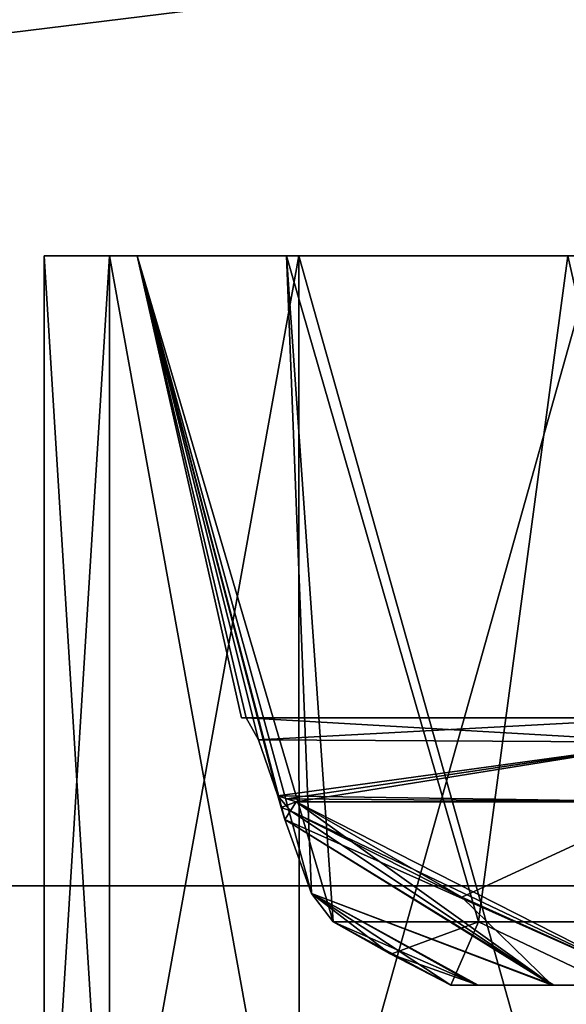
# Model space of a CAD drawing. Header units: millimetres. Extents: x -36.5 to 36.5, y -8.8 to 41.6.
# Tile 28 of 256: x -3.2 to -1.9, y -6.6 to -4.2. Entities that reach past the tile are written whole.
import ezdxf

# ---------------------------------------------------------------- set-up
doc = ezdxf.new("R2010")
doc.units = ezdxf.units.MM
doc.header["$LTSCALE"] = 65.185185
for name, color, linetype in [('1', 7, 'CONTINUOUS'), ('10', 7, 'CONTINUOUS'), ('110', 7, 'CONTINUOUS'), ('117', 7, 'CONTINUOUS'), ('118', 7, 'CONTINUOUS'), ('120', 7, 'CONTINUOUS'), ('128', 7, 'CONTINUOUS'), ('161', 7, 'CONTINUOUS'), ('162', 7, 'CONTINUOUS'), ('163', 7, 'CONTINUOUS'), ('167', 7, 'CONTINUOUS'), ('171', 7, 'CONTINUOUS'), ('2', 7, 'CONTINUOUS'), ('2075', 7, 'CONTINUOUS'), ('2077', 7, 'CONTINUOUS'), ('2079', 7, 'CONTINUOUS'), ('2104', 7, 'CONTINUOUS'), ('2105', 7, 'CONTINUOUS'), ('2106', 7, 'CONTINUOUS'), ('2107', 7, 'CONTINUOUS'), ('2108', 7, 'CONTINUOUS'), ('244', 7, 'CONTINUOUS'), ('245', 7, 'CONTINUOUS'), ('258', 7, 'CONTINUOUS'), ('271', 7, 'CONTINUOUS'), ('278', 7, 'CONTINUOUS'), ('279', 7, 'CONTINUOUS'), ('281', 7, 'CONTINUOUS'), ('289', 7, 'CONTINUOUS'), ('322', 7, 'CONTINUOUS'), ('546', 7, 'CONTINUOUS'), ('551', 7, 'CONTINUOUS'), ('6', 7, 'CONTINUOUS'), ('83', 7, 'CONTINUOUS'), ('84', 7, 'CONTINUOUS'), ('97', 7, 'CONTINUOUS')]:
    doc.layers.add(name, color=color, linetype=linetype)

msp = doc.modelspace()

# ---------------------------------------------------------------- linework, layer by layer
at = {"layer": '1', "color": 7, "linetype": 'Continuous'}
for points in [[(-2.6189, -6.0858, 11.4395), (-2.6023, -6.1424, 11.4465), (-2.9542, -4.8, 11.5215), (-2.6189, -6.0858, 11.4395)], [(-2.9542, -4.8, 11.5215), (-2.6023, -6.1424, 11.4465), (-2.5384, -6.3189, 11.5294), (-2.9542, -4.8, 11.5215)], [(-2.6647, -5.953, 11.3757), (-2.6189, -6.0858, 11.4395), (-2.9542, -4.8, 11.5215), (-2.6647, -5.953, 11.3757)], [(-2.6946, -5.9, 11.24), (-2.6647, -5.953, 11.3757), (-2.9542, -4.8, 10.4785), (-2.6946, -5.9, 11.24)], [(-2.9542, -4.8, 10.4785), (-2.6647, -5.953, 11.3757), (-2.9542, -4.8, 11.5215), (-2.9542, -4.8, 10.4785)], [(-2.7053, -5.9, 11), (-2.6946, -5.9, 11.24), (-2.9542, -4.8, 10.4785), (-2.7053, -5.9, 11)], [(-2.6946, -5.9, 10.76), (-2.7053, -5.9, 11), (-2.9542, -4.8, 10.4785), (-2.6946, -5.9, 10.76)], [(-2.6647, -5.9529, 10.6245), (-2.6946, -5.9, 10.76), (-2.9542, -4.8, 10.4785), (-2.6647, -5.9529, 10.6245)], [(-2.6189, -6.0858, 10.5605), (-2.6647, -5.9529, 10.6245), (-2.9542, -4.8, 10.4785), (-2.6189, -6.0858, 10.5605)], [(-2.6109, -6.1135, 10.5578), (-2.6189, -6.0858, 10.5605), (-2.9542, -4.8, 10.4785), (-2.6109, -6.1135, 10.5578)], [(-2.6023, -6.1424, 10.5535), (-2.6109, -6.1135, 10.5578), (-2.9542, -4.8, 10.4785), (-2.6023, -6.1424, 10.5535)], [(-2.5384, -6.3189, 10.4706), (-2.6023, -6.1424, 10.5535), (-2.9542, -4.8, 10.4785), (-2.5384, -6.3189, 10.4706)], [(-2.5982, -4.8, 9.5004), (-2.5384, -6.3189, 10.4706), (-2.9542, -4.8, 10.4785), (-2.5982, -4.8, 9.5004)], [(-2.5982, -4.8, 12.4996), (-2.9542, -4.8, 11.5215), (-2.4873, -6.3859, 11.6667), (-2.5982, -4.8, 12.4996)], [(-2.4873, -6.3859, 11.6667), (-2.9542, -4.8, 11.5215), (-2.5384, -6.3189, 11.5294), (-2.4873, -6.3859, 11.6667)], [(-2.4873, -6.3859, 10.3333), (-2.5384, -6.3189, 10.4706), (-2.5982, -4.8, 9.5004), (-2.4873, -6.3859, 10.3333)], [(-2.141, -6.3859, 9.5693), (-2.4873, -6.3859, 10.3333), (-2.5982, -4.8, 9.5004), (-2.141, -6.3859, 9.5693)], [(-1.928, -4.8, 8.7016), (-2.141, -6.3859, 9.5693), (-2.5982, -4.8, 9.5004), (-1.928, -4.8, 8.7016)], [(-1.928, -4.8, 13.2984), (-2.5982, -4.8, 12.4996), (-2.141, -6.3859, 12.4307), (-1.928, -4.8, 13.2984)], [(-2.141, -6.3859, 12.4307), (-2.5982, -4.8, 12.4996), (-2.4873, -6.3859, 11.6667), (-2.141, -6.3859, 12.4307)], [(-1.5675, -6.3859, 8.957), (-2.141, -6.3859, 9.5693), (-1.928, -4.8, 8.7016), (-1.5675, -6.3859, 8.957)], [(-1.5675, -6.3859, 13.043), (-1.928, -4.8, 13.2984), (-2.141, -6.3859, 12.4307), (-1.5675, -6.3859, 13.043)], [(-2.6109, -6.1135, 11.4422), (-2.6023, -6.1424, 11.4465), (-2.6189, -6.0858, 11.4395), (-2.6109, -6.1135, 11.4422)]]:
    msp.add_3dface(points, dxfattribs=at)
at = {"layer": '10', "color": 7, "linetype": 'Continuous'}
for points in [[(-2.6946, -5.9, 11.24), (-2.7053, -5.9, 11), (-2.6946, -5.9, 10.76), (-2.6946, -5.9, 11.24)], [(-2.6946, -5.9, 11.24), (-2.6946, -5.9, 10.76), (-1.6902, -5.9, 10.76), (-2.6946, -5.9, 11.24)], [(-2.6946, -5.9, 11.24), (-1.6902, -5.9, 10.76), (-1.7071, -5.9, 11.0002), (-2.6946, -5.9, 11.24)], [(-1.6902, -5.9, 11.24), (-2.6946, -5.9, 11.24), (-1.7071, -5.9, 11.0002), (-1.6902, -5.9, 11.24)]]:
    msp.add_3dface(points, dxfattribs=at)
at = {"layer": '110', "color": 7, "linetype": 'Continuous'}
for points in [[(-2.6647, -5.953, 11.3757), (-2.6946, -5.9, 11.24), (-1.6902, -5.9586, 11.3814), (-2.6647, -5.953, 11.3757)], [(-2.6946, -5.9, 11.24), (-1.6902, -5.9, 11.24), (-1.6902, -5.9586, 11.3814), (-2.6946, -5.9, 11.24)], [(-2.6189, -6.0858, 11.4395), (-2.6647, -5.953, 11.3757), (-1.6902, -5.9586, 11.3814), (-2.6189, -6.0858, 11.4395)], [(-1.6902, -6.1, 11.44), (-2.6189, -6.0858, 11.4395), (-1.6902, -5.9586, 11.3814), (-1.6902, -6.1, 11.44)], [(-2.6189, -6.0858, 11.4395), (-1.6902, -6.1, 11.44), (-2.5972, -6.0928, 11.4399), (-2.6189, -6.0858, 11.4395)], [(-1.6902, -6.1, 11.44), (-2.575, -6.1, 11.44), (-2.5972, -6.0928, 11.4399), (-1.6902, -6.1, 11.44)]]:
    msp.add_3dface(points, dxfattribs=at)
at = {"layer": '117', "color": 7, "linetype": 'Continuous'}
for points in [[(-2.5887, -6.1214, 11.4416), (-2.575, -6.1, 11.44), (-1.9658, -6.5369, 11.4644), (-2.5887, -6.1214, 11.4416)], [(-2.575, -6.1, 11.44), (-2.181, -6.3277, 11.44), (-1.9658, -6.5369, 11.4644), (-2.575, -6.1, 11.44)], [(-2.6023, -6.1424, 11.4465), (-2.5887, -6.1214, 11.4416), (-1.9658, -6.5369, 11.4644), (-2.6023, -6.1424, 11.4465)], [(-2.5384, -6.3189, 11.5294), (-2.6023, -6.1424, 11.4465), (-1.9658, -6.5369, 11.4644), (-2.5384, -6.3189, 11.5294)], [(-2.4873, -6.3859, 11.6667), (-2.5384, -6.3189, 11.5294), (-2.3529, -6.4611, 11.6667), (-2.4873, -6.3859, 11.6667)], [(-2.5384, -6.3189, 11.5294), (-2.2068, -6.5369, 11.6667), (-2.3529, -6.4611, 11.6667), (-2.5384, -6.3189, 11.5294)], [(-2.2068, -6.5369, 11.6667), (-2.5384, -6.3189, 11.5294), (-2.1466, -6.5369, 11.5374), (-2.2068, -6.5369, 11.6667)], [(-2.1466, -6.5369, 11.5374), (-2.5384, -6.3189, 11.5294), (-1.9658, -6.5369, 11.4644), (-2.1466, -6.5369, 11.5374)], [(-2.181, -6.3277, 11.44), (-1.716, -6.5369, 11.44), (-1.9658, -6.5369, 11.4644), (-2.181, -6.3277, 11.44)]]:
    msp.add_3dface(points, dxfattribs=at)
at = {"layer": '118', "color": 7, "linetype": 'Continuous'}
for points in [[(-2.6109, -6.1135, 11.4422), (-2.6189, -6.0858, 11.4395), (-2.5887, -6.1214, 11.4416), (-2.6109, -6.1135, 11.4422)], [(-2.575, -6.1, 11.44), (-2.6189, -6.0858, 11.4395), (-2.5972, -6.0928, 11.4399), (-2.575, -6.1, 11.44)], [(-2.6189, -6.0858, 11.4395), (-2.575, -6.1, 11.44), (-2.5887, -6.1214, 11.4416), (-2.6189, -6.0858, 11.4395)], [(-2.6023, -6.1424, 11.4465), (-2.6109, -6.1135, 11.4422), (-2.5887, -6.1214, 11.4416), (-2.6023, -6.1424, 11.4465)]]:
    msp.add_3dface(points, dxfattribs=at)
at = {"layer": '120', "color": 7, "linetype": 'Continuous'}
for points in [[(-2.1695, -6.3337, 10.56), (-2.575, -6.1, 10.56), (-2.5887, -6.1214, 10.5584), (-2.1695, -6.3337, 10.56)], [(-2.6023, -6.1424, 10.5535), (-1.716, -6.5369, 10.56), (-2.5887, -6.1214, 10.5584), (-2.6023, -6.1424, 10.5535)], [(-2.6023, -6.1424, 10.5535), (-2.5384, -6.3189, 10.4706), (-1.9615, -6.5369, 10.5365), (-2.6023, -6.1424, 10.5535)], [(-1.716, -6.5369, 10.56), (-2.6023, -6.1424, 10.5535), (-1.9615, -6.5369, 10.5365), (-1.716, -6.5369, 10.56)], [(-1.716, -6.5369, 10.56), (-2.1695, -6.3337, 10.56), (-2.5887, -6.1214, 10.5584), (-1.716, -6.5369, 10.56)], [(-2.5384, -6.3189, 10.4706), (-2.4873, -6.3859, 10.3333), (-2.1414, -6.5369, 10.4662), (-2.5384, -6.3189, 10.4706)], [(-1.9615, -6.5369, 10.5365), (-2.5384, -6.3189, 10.4706), (-2.1414, -6.5369, 10.4662), (-1.9615, -6.5369, 10.5365)], [(-2.4873, -6.3859, 10.3333), (-2.3496, -6.4629, 10.3333), (-2.1414, -6.5369, 10.4662), (-2.4873, -6.3859, 10.3333)], [(-2.3496, -6.4629, 10.3333), (-2.2068, -6.5369, 10.3333), (-2.1414, -6.5369, 10.4662), (-2.3496, -6.4629, 10.3333)]]:
    msp.add_3dface(points, dxfattribs=at)
at = {"layer": '128', "color": 7, "linetype": 'Continuous'}
for points in [[(-2.6189, -6.0858, 10.5605), (-2.6109, -6.1135, 10.5578), (-2.575, -6.1, 10.56), (-2.6189, -6.0858, 10.5605)], [(-2.6189, -6.0858, 10.5605), (-2.575, -6.1, 10.56), (-2.5972, -6.0928, 10.5601), (-2.6189, -6.0858, 10.5605)], [(-2.575, -6.1, 10.56), (-2.6109, -6.1135, 10.5578), (-2.5887, -6.1214, 10.5584), (-2.575, -6.1, 10.56)], [(-2.6109, -6.1135, 10.5578), (-2.6023, -6.1424, 10.5535), (-2.5887, -6.1214, 10.5584), (-2.6109, -6.1135, 10.5578)]]:
    msp.add_3dface(points, dxfattribs=at)
at = {"layer": '161', "color": 7, "linetype": 'Continuous'}
for points in [[(-1.8233, -6.5369, 12.4105), (-2.2068, -6.5369, 11.6667), (-0.44, -6.5369, 12.04), (-1.8233, -6.5369, 12.4105)], [(-0.44, -6.5369, 12.04), (-2.2068, -6.5369, 11.6667), (-0.5206, -6.5369, 11.7399), (-0.44, -6.5369, 12.04)], [(-0.5206, -6.5369, 11.7399), (-2.2068, -6.5369, 11.6667), (-2.1466, -6.5369, 11.5374), (-0.5206, -6.5369, 11.7399)], [(-2.2068, -6.5369, 10.3333), (-1.8232, -6.5369, 9.5893), (-0.5206, -6.5369, 10.2601), (-2.2068, -6.5369, 10.3333)], [(-2.2068, -6.5369, 10.3333), (-0.5206, -6.5369, 10.2601), (-0.7399, -6.5369, 10.4794), (-2.2068, -6.5369, 10.3333)], [(-2.2068, -6.5369, 10.3333), (-0.7399, -6.5369, 10.4794), (-2.1414, -6.5369, 10.4662), (-2.2068, -6.5369, 10.3333)], [(-0.7399, -6.5369, 11.5206), (-0.5206, -6.5369, 11.7399), (-2.1466, -6.5369, 11.5374), (-0.7399, -6.5369, 11.5206)], [(-0.7399, -6.5369, 11.5206), (-2.1466, -6.5369, 11.5374), (-1.9658, -6.5369, 11.4644), (-0.7399, -6.5369, 11.5206)], [(-0.7399, -6.5369, 10.4794), (-1.9615, -6.5369, 10.5365), (-2.1414, -6.5369, 10.4662), (-0.7399, -6.5369, 10.4794)], [(-1.716, -6.5369, 11.44), (-0.7399, -6.5369, 11.5206), (-1.9658, -6.5369, 11.4644), (-1.716, -6.5369, 11.44)], [(-1.04, -6.5369, 10.56), (-1.716, -6.5369, 10.56), (-1.9615, -6.5369, 10.5365), (-1.04, -6.5369, 10.56)], [(-0.7399, -6.5369, 10.4794), (-1.04, -6.5369, 10.56), (-1.9615, -6.5369, 10.5365), (-0.7399, -6.5369, 10.4794)]]:
    msp.add_3dface(points, dxfattribs=at)
at = {"layer": '162', "color": 7, "linetype": 'Continuous'}
for points in [[(-2.6189, -6.0858, -10.5605), (-2.6023, -6.1424, -10.5535), (-2.9542, -4.8, -10.4785), (-2.6189, -6.0858, -10.5605)], [(-2.9542, -4.8, -10.4785), (-2.6023, -6.1424, -10.5535), (-2.5384, -6.3189, -10.4706), (-2.9542, -4.8, -10.4785)], [(-2.6647, -5.953, -10.6243), (-2.6189, -6.0858, -10.5605), (-2.9542, -4.8, -10.4785), (-2.6647, -5.953, -10.6243)], [(-2.6946, -5.9, -10.76), (-2.6647, -5.953, -10.6243), (-2.9542, -4.8, -11.5215), (-2.6946, -5.9, -10.76)], [(-2.9542, -4.8, -11.5215), (-2.6647, -5.953, -10.6243), (-2.9542, -4.8, -10.4785), (-2.9542, -4.8, -11.5215)], [(-2.7053, -5.9, -11), (-2.6946, -5.9, -10.76), (-2.9542, -4.8, -11.5215), (-2.7053, -5.9, -11)], [(-2.6946, -5.9, -11.24), (-2.7053, -5.9, -11), (-2.9542, -4.8, -11.5215), (-2.6946, -5.9, -11.24)], [(-2.6647, -5.9529, -11.3755), (-2.6946, -5.9, -11.24), (-2.9542, -4.8, -11.5215), (-2.6647, -5.9529, -11.3755)], [(-2.6189, -6.0858, -11.4395), (-2.6647, -5.9529, -11.3755), (-2.9542, -4.8, -11.5215), (-2.6189, -6.0858, -11.4395)], [(-2.6109, -6.1135, -11.4422), (-2.6189, -6.0858, -11.4395), (-2.9542, -4.8, -11.5215), (-2.6109, -6.1135, -11.4422)], [(-2.6023, -6.1424, -11.4465), (-2.6109, -6.1135, -11.4422), (-2.9542, -4.8, -11.5215), (-2.6023, -6.1424, -11.4465)], [(-2.5384, -6.3189, -11.5294), (-2.6023, -6.1424, -11.4465), (-2.9542, -4.8, -11.5215), (-2.5384, -6.3189, -11.5294)], [(-2.5982, -4.8, -12.4996), (-2.5384, -6.3189, -11.5294), (-2.9542, -4.8, -11.5215), (-2.5982, -4.8, -12.4996)], [(-2.5982, -4.8, -9.5004), (-2.9542, -4.8, -10.4785), (-2.4873, -6.3859, -10.3333), (-2.5982, -4.8, -9.5004)], [(-2.4873, -6.3859, -10.3333), (-2.9542, -4.8, -10.4785), (-2.5384, -6.3189, -10.4706), (-2.4873, -6.3859, -10.3333)], [(-2.4873, -6.3859, -11.6667), (-2.5384, -6.3189, -11.5294), (-2.5982, -4.8, -12.4996), (-2.4873, -6.3859, -11.6667)], [(-2.141, -6.3859, -12.4307), (-2.4873, -6.3859, -11.6667), (-2.5982, -4.8, -12.4996), (-2.141, -6.3859, -12.4307)], [(-1.928, -4.8, -13.2984), (-2.141, -6.3859, -12.4307), (-2.5982, -4.8, -12.4996), (-1.928, -4.8, -13.2984)], [(-1.928, -4.8, -8.7016), (-2.5982, -4.8, -9.5004), (-2.141, -6.3859, -9.5693), (-1.928, -4.8, -8.7016)], [(-2.141, -6.3859, -9.5693), (-2.5982, -4.8, -9.5004), (-2.4873, -6.3859, -10.3333), (-2.141, -6.3859, -9.5693)], [(-1.5675, -6.3859, -13.043), (-2.141, -6.3859, -12.4307), (-1.928, -4.8, -13.2984), (-1.5675, -6.3859, -13.043)], [(-1.5675, -6.3859, -8.957), (-1.928, -4.8, -8.7016), (-2.141, -6.3859, -9.5693), (-1.5675, -6.3859, -8.957)], [(-2.6109, -6.1135, -10.5578), (-2.6023, -6.1424, -10.5535), (-2.6189, -6.0858, -10.5605), (-2.6109, -6.1135, -10.5578)]]:
    msp.add_3dface(points, dxfattribs=at)
at = {"layer": '163', "color": 7, "linetype": 'Continuous'}
for points in [[(-2.4873, -6.3859, -11.6667), (-2.141, -6.3859, -12.4307), (-2.3496, -6.4629, -11.6667), (-2.4873, -6.3859, -11.6667)], [(-2.141, -6.3859, -9.5693), (-2.4873, -6.3859, -10.3333), (-2.2068, -6.5369, -10.3333), (-2.141, -6.3859, -9.5693)], [(-2.2068, -6.5369, -10.3333), (-2.4873, -6.3859, -10.3333), (-2.3529, -6.4611, -10.3333), (-2.2068, -6.5369, -10.3333)], [(-2.141, -6.3859, -12.4307), (-2.2068, -6.5369, -11.6667), (-2.3496, -6.4629, -11.6667), (-2.141, -6.3859, -12.4307)], [(-2.2068, -6.5369, -11.6667), (-2.141, -6.3859, -12.4307), (-1.8232, -6.5369, -12.4107), (-2.2068, -6.5369, -11.6667)], [(-1.8233, -6.5369, -9.5895), (-2.141, -6.3859, -9.5693), (-2.2068, -6.5369, -10.3333), (-1.8233, -6.5369, -9.5895)], [(-2.141, -6.3859, -12.4307), (-1.5675, -6.3859, -13.043), (-1.8232, -6.5369, -12.4107), (-2.141, -6.3859, -12.4307)], [(-1.5675, -6.3859, -8.957), (-2.141, -6.3859, -9.5693), (-1.8233, -6.5369, -9.5895), (-1.5675, -6.3859, -8.957)]]:
    msp.add_3dface(points, dxfattribs=at)
at = {"layer": '167', "color": 7, "linetype": 'Continuous'}
for points in [[(-2.5982, -4.8, -12.4996), (-2.9542, -4.8, -11.5215), (-2.5982, -4.8, -9.5004), (-2.5982, -4.8, -12.4996)], [(-2.9542, -4.8, -11.5215), (-2.9542, -4.8, -10.4785), (-2.5982, -4.8, -9.5004), (-2.9542, -4.8, -11.5215)], [(-1.928, -4.8, -13.2984), (-2.5982, -4.8, -12.4996), (-1.928, -4.8, -8.7016), (-1.928, -4.8, -13.2984)], [(-2.5982, -4.8, -12.4996), (-2.5982, -4.8, -9.5004), (-1.928, -4.8, -8.7016), (-2.5982, -4.8, -12.4996)]]:
    msp.add_3dface(points, dxfattribs=at)
at = {"layer": '171', "color": 7, "linetype": 'Continuous'}
for points in [[(-2.6946, -5.9, -10.76), (-2.7053, -5.9, -11), (-2.6946, -5.9, -11.24), (-2.6946, -5.9, -10.76)], [(-2.6946, -5.9, -10.76), (-2.6946, -5.9, -11.24), (-1.6902, -5.9, -11.24), (-2.6946, -5.9, -10.76)], [(-2.6946, -5.9, -10.76), (-1.6902, -5.9, -11.24), (-1.7071, -5.9, -10.9998), (-2.6946, -5.9, -10.76)], [(-1.6902, -5.9, -10.76), (-2.6946, -5.9, -10.76), (-1.7071, -5.9, -10.9998), (-1.6902, -5.9, -10.76)]]:
    msp.add_3dface(points, dxfattribs=at)
at = {"layer": '2', "color": 7, "linetype": 'Continuous'}
for points in [[(-2.4873, -6.3859, 10.3333), (-2.141, -6.3859, 9.5693), (-2.3496, -6.4629, 10.3333), (-2.4873, -6.3859, 10.3333)], [(-2.141, -6.3859, 12.4307), (-2.4873, -6.3859, 11.6667), (-2.2068, -6.5369, 11.6667), (-2.141, -6.3859, 12.4307)], [(-2.2068, -6.5369, 11.6667), (-2.4873, -6.3859, 11.6667), (-2.3529, -6.4611, 11.6667), (-2.2068, -6.5369, 11.6667)], [(-2.141, -6.3859, 9.5693), (-2.2068, -6.5369, 10.3333), (-2.3496, -6.4629, 10.3333), (-2.141, -6.3859, 9.5693)], [(-2.2068, -6.5369, 10.3333), (-2.141, -6.3859, 9.5693), (-1.8232, -6.5369, 9.5893), (-2.2068, -6.5369, 10.3333)], [(-1.8233, -6.5369, 12.4105), (-2.141, -6.3859, 12.4307), (-2.2068, -6.5369, 11.6667), (-1.8233, -6.5369, 12.4105)], [(-2.141, -6.3859, 9.5693), (-1.5675, -6.3859, 8.957), (-1.8232, -6.5369, 9.5893), (-2.141, -6.3859, 9.5693)], [(-1.5675, -6.3859, 13.043), (-2.141, -6.3859, 12.4307), (-1.8233, -6.5369, 12.4105), (-1.5675, -6.3859, 13.043)]]:
    msp.add_3dface(points, dxfattribs=at)
at = {"layer": '2075', "color": 7, "linetype": 'Continuous'}
for points in [[(19.8, -6.3, 15.2), (-19.8, -6.3, 15.2), (19.8, -6.3, 16.7), (19.8, -6.3, 15.2)], [(19.8, -6.3, 16.7), (-19.8, -6.3, 15.2), (-19.8, -6.3, 16.7), (19.8, -6.3, 16.7)], [(-19.8, -6.3, -15.2), (19.8, -6.3, -15.2), (-19.8, -6.3, -16.7), (-19.8, -6.3, -15.2)], [(-19.8, -6.3, -16.7), (19.8, -6.3, -15.2), (19.8, -6.3, -16.7), (-19.8, -6.3, -16.7)]]:
    msp.add_3dface(points, dxfattribs=at)
at = {"layer": '2077', "color": 7, "linetype": 'Continuous'}
for points in [[(-19.8, -6.3, -16.7), (19.8, -6.3, -16.7), (-19.8, -7.3, -16.7), (-19.8, -6.3, -16.7)], [(-19.8, -7.3, -16.7), (19.8, -6.3, -16.7), (19.8, -7.3, -16.7), (-19.8, -7.3, -16.7)]]:
    msp.add_3dface(points, dxfattribs=at)
at = {"layer": '2079', "color": 7, "linetype": 'Continuous'}
for points in [[(19.8, -6.3, 16.7), (-19.8, -6.3, 16.7), (19.8, -7.3, 16.7), (19.8, -6.3, 16.7)], [(-19.8, -6.3, 16.7), (-19.8, -7.3, 16.7), (19.8, -7.3, 16.7), (-19.8, -6.3, 16.7)]]:
    msp.add_3dface(points, dxfattribs=at)
at = {"layer": '2104', "color": 7, "linetype": 'Continuous'}
for points in [[(-3.0198, -4.8, -10.0198), (-3.175, -4.8, -11), (-1.3512, -4.8, -10.3491), (-3.0198, -4.8, -10.0198)], [(-3.175, -4.8, -11), (-3.0198, -4.8, -11.9802), (-1.5, -4.8, -11), (-3.175, -4.8, -11)], [(-3.175, -4.8, -11), (-1.5, -4.8, -11), (-1.3512, -4.8, -10.3491), (-3.175, -4.8, -11)], [(-3.0198, -4.8, 11.9802), (-3.175, -4.8, 11), (-1.3512, -4.8, 11.6509), (-3.0198, -4.8, 11.9802)], [(-3.175, -4.8, 11), (-3.0198, -4.8, 10.0198), (-1.5, -4.8, 11), (-3.175, -4.8, 11)], [(-3.175, -4.8, 11), (-1.5, -4.8, 11), (-1.3512, -4.8, 11.6509), (-3.175, -4.8, 11)], [(-2.5686, -4.8, -9.1343), (-3.0198, -4.8, -10.0198), (-0.3332, -4.8, -9.5376), (-2.5686, -4.8, -9.1343)], [(-0.3332, -4.8, -9.5376), (-3.0198, -4.8, -10.0198), (-0.9356, -4.8, -9.8276), (-0.3332, -4.8, -9.5376)], [(-0.9356, -4.8, -9.8276), (-3.0198, -4.8, -10.0198), (-1.3512, -4.8, -10.3491), (-0.9356, -4.8, -9.8276)], [(-3.0198, -4.8, -11.9802), (-2.5686, -4.8, -12.8657), (-0.9356, -4.8, -12.1724), (-3.0198, -4.8, -11.9802)], [(-1.5, -4.8, -11), (-3.0198, -4.8, -11.9802), (-1.3512, -4.8, -11.6509), (-1.5, -4.8, -11)], [(-1.3512, -4.8, -11.6509), (-3.0198, -4.8, -11.9802), (-0.9356, -4.8, -12.1724), (-1.3512, -4.8, -11.6509)], [(-2.5686, -4.8, 12.8657), (-3.0198, -4.8, 11.9802), (-0.3332, -4.8, 12.4624), (-2.5686, -4.8, 12.8657)], [(-0.3332, -4.8, 12.4624), (-3.0198, -4.8, 11.9802), (-0.9356, -4.8, 12.1724), (-0.3332, -4.8, 12.4624)], [(-0.9356, -4.8, 12.1724), (-3.0198, -4.8, 11.9802), (-1.3512, -4.8, 11.6509), (-0.9356, -4.8, 12.1724)], [(-3.0198, -4.8, 10.0198), (-2.5686, -4.8, 9.1343), (-0.9356, -4.8, 9.8276), (-3.0198, -4.8, 10.0198)], [(-1.5, -4.8, 11), (-3.0198, -4.8, 10.0198), (-1.3512, -4.8, 10.3491), (-1.5, -4.8, 11)], [(-1.3512, -4.8, 10.3491), (-3.0198, -4.8, 10.0198), (-0.9356, -4.8, 9.8276), (-1.3512, -4.8, 10.3491)], [(-1.8657, -4.8, -8.4314), (-2.5686, -4.8, -9.1343), (1.8657, -4.8, -8.4314), (-1.8657, -4.8, -8.4314)], [(1.8657, -4.8, -8.4314), (-2.5686, -4.8, -9.1343), (2.5686, -4.8, -9.1343), (1.8657, -4.8, -8.4314)], [(2.5686, -4.8, -9.1343), (-2.5686, -4.8, -9.1343), (-0.3332, -4.8, -9.5376), (2.5686, -4.8, -9.1343)], [(-1.8657, -4.8, -13.5686), (2.5686, -4.8, -12.8657), (-2.5686, -4.8, -12.8657), (-1.8657, -4.8, -13.5686)], [(-2.5686, -4.8, -12.8657), (2.5686, -4.8, -12.8657), (0.3332, -4.8, -12.4624), (-2.5686, -4.8, -12.8657)], [(-0.9356, -4.8, -12.1724), (-2.5686, -4.8, -12.8657), (-0.3332, -4.8, -12.4624), (-0.9356, -4.8, -12.1724)], [(-0.3332, -4.8, -12.4624), (-2.5686, -4.8, -12.8657), (0.3332, -4.8, -12.4624), (-0.3332, -4.8, -12.4624)], [(-1.8657, -4.8, 13.5686), (-2.5686, -4.8, 12.8657), (1.8657, -4.8, 13.5686), (-1.8657, -4.8, 13.5686)], [(1.8657, -4.8, 13.5686), (-2.5686, -4.8, 12.8657), (2.5686, -4.8, 12.8657), (1.8657, -4.8, 13.5686)], [(2.5686, -4.8, 12.8657), (-2.5686, -4.8, 12.8657), (-0.3332, -4.8, 12.4624), (2.5686, -4.8, 12.8657)], [(-1.8657, -4.8, 8.4314), (2.5686, -4.8, 9.1343), (-2.5686, -4.8, 9.1343), (-1.8657, -4.8, 8.4314)], [(-2.5686, -4.8, 9.1343), (2.5686, -4.8, 9.1343), (0.3332, -4.8, 9.5376), (-2.5686, -4.8, 9.1343)], [(-0.9356, -4.8, 9.8276), (-2.5686, -4.8, 9.1343), (-0.3332, -4.8, 9.5376), (-0.9356, -4.8, 9.8276)], [(-0.3332, -4.8, 9.5376), (-2.5686, -4.8, 9.1343), (0.3332, -4.8, 9.5376), (-0.3332, -4.8, 9.5376)]]:
    msp.add_3dface(points, dxfattribs=at)
at = {"layer": '2105', "color": 7, "linetype": 'Continuous'}
for points in [[(-3.175, -7.3, -11), (-3.0196, -7.3, -11.9805), (-3.175, -4.8, -11), (-3.175, -7.3, -11)], [(-3.175, -4.8, -11), (-3.0196, -7.3, -11.9805), (-3.0198, -4.8, -11.9802), (-3.175, -4.8, -11)], [(-3.0196, -7.3, -11.9805), (-2.5682, -7.3, -12.8664), (-3.0198, -4.8, -11.9802), (-3.0196, -7.3, -11.9805)], [(-2.5682, -7.3, -12.8664), (-2.5686, -4.8, -12.8657), (-3.0198, -4.8, -11.9802), (-2.5682, -7.3, -12.8664)], [(-2.5682, -7.3, -12.8664), (-1.8658, -7.3, -13.5689), (-2.5686, -4.8, -12.8657), (-2.5682, -7.3, -12.8664)], [(-1.8658, -7.3, -13.5689), (-1.8657, -4.8, -13.5686), (-2.5686, -4.8, -12.8657), (-1.8658, -7.3, -13.5689)]]:
    msp.add_3dface(points, dxfattribs=at)
at = {"layer": '2106', "color": 7, "linetype": 'Continuous'}
for points in [[(-3.0196, -7.3, -10.0195), (-3.175, -7.3, -11), (-3.0198, -4.8, -10.0198), (-3.0196, -7.3, -10.0195)], [(-3.175, -7.3, -11), (-3.175, -4.8, -11), (-3.0198, -4.8, -10.0198), (-3.175, -7.3, -11)], [(-3.0196, -7.3, -10.0195), (-3.0198, -4.8, -10.0198), (-2.5686, -4.8, -9.1343), (-3.0196, -7.3, -10.0195)], [(-2.5682, -7.3, -9.1336), (-3.0196, -7.3, -10.0195), (-2.5686, -4.8, -9.1343), (-2.5682, -7.3, -9.1336)], [(-2.5682, -7.3, -9.1336), (-2.5686, -4.8, -9.1343), (-1.8657, -4.8, -8.4314), (-2.5682, -7.3, -9.1336)], [(-1.8658, -7.3, -8.4311), (-2.5682, -7.3, -9.1336), (-1.8657, -4.8, -8.4314), (-1.8658, -7.3, -8.4311)]]:
    msp.add_3dface(points, dxfattribs=at)
at = {"layer": '2107', "color": 7, "linetype": 'Continuous'}
for points in [[(-3.175, -7.3, 11), (-3.0196, -7.3, 10.0195), (-3.175, -4.8, 11), (-3.175, -7.3, 11)], [(-3.175, -4.8, 11), (-3.0196, -7.3, 10.0195), (-3.0198, -4.8, 10.0198), (-3.175, -4.8, 11)], [(-3.0196, -7.3, 10.0195), (-2.5682, -7.3, 9.1336), (-3.0198, -4.8, 10.0198), (-3.0196, -7.3, 10.0195)], [(-2.5682, -7.3, 9.1336), (-2.5686, -4.8, 9.1343), (-3.0198, -4.8, 10.0198), (-2.5682, -7.3, 9.1336)], [(-2.5682, -7.3, 9.1336), (-1.8658, -7.3, 8.4311), (-2.5686, -4.8, 9.1343), (-2.5682, -7.3, 9.1336)], [(-1.8658, -7.3, 8.4311), (-1.8657, -4.8, 8.4314), (-2.5686, -4.8, 9.1343), (-1.8658, -7.3, 8.4311)]]:
    msp.add_3dface(points, dxfattribs=at)
at = {"layer": '2108', "color": 7, "linetype": 'Continuous'}
for points in [[(-3.0196, -7.3, 11.9805), (-3.175, -7.3, 11), (-3.0198, -4.8, 11.9802), (-3.0196, -7.3, 11.9805)], [(-3.175, -7.3, 11), (-3.175, -4.8, 11), (-3.0198, -4.8, 11.9802), (-3.175, -7.3, 11)], [(-3.0196, -7.3, 11.9805), (-3.0198, -4.8, 11.9802), (-2.5686, -4.8, 12.8657), (-3.0196, -7.3, 11.9805)], [(-2.5682, -7.3, 12.8664), (-3.0196, -7.3, 11.9805), (-2.5686, -4.8, 12.8657), (-2.5682, -7.3, 12.8664)], [(-2.5682, -7.3, 12.8664), (-2.5686, -4.8, 12.8657), (-1.8657, -4.8, 13.5686), (-2.5682, -7.3, 12.8664)], [(-1.8658, -7.3, 13.5689), (-2.5682, -7.3, 12.8664), (-1.8657, -4.8, 13.5686), (-1.8658, -7.3, 13.5689)]]:
    msp.add_3dface(points, dxfattribs=at)
at = {"layer": '244', "color": 7, "linetype": 'Continuous'}
for points in [[(-2.575, -6.1, -10.56), (-1.6902, -6.1, -10.56), (-2.181, -6.3277, -10.56), (-2.575, -6.1, -10.56)], [(-2.181, -6.3277, -10.56), (-1.6902, -6.1, -10.56), (-1.716, -6.5369, -10.56), (-2.181, -6.3277, -10.56)]]:
    msp.add_3dface(points, dxfattribs=at)
at = {"layer": '245', "color": 7, "linetype": 'Continuous'}
for points in [[(-2.1695, -6.3337, -11.44), (-1.716, -6.5369, -11.44), (-2.575, -6.1, -11.44), (-2.1695, -6.3337, -11.44)], [(-2.575, -6.1, -11.44), (-1.716, -6.5369, -11.44), (-1.6902, -6.1, -11.44), (-2.575, -6.1, -11.44)]]:
    msp.add_3dface(points, dxfattribs=at)
at = {"layer": '258', "color": 7, "linetype": 'Continuous'}
for points in [[(-2.6946, -5.9, -11.24), (-2.6647, -5.9529, -11.3755), (-1.6902, -5.9, -11.24), (-2.6946, -5.9, -11.24)], [(-1.6902, -5.9, -11.24), (-2.6647, -5.9529, -11.3755), (-1.6902, -5.9586, -11.3814), (-1.6902, -5.9, -11.24)], [(-2.6647, -5.9529, -11.3755), (-2.6189, -6.0858, -11.4395), (-1.6902, -5.9586, -11.3814), (-2.6647, -5.9529, -11.3755)], [(-2.6189, -6.0858, -11.4395), (-2.5972, -6.0928, -11.4399), (-1.6902, -5.9586, -11.3814), (-2.6189, -6.0858, -11.4395)], [(-2.5972, -6.0928, -11.4399), (-2.575, -6.1, -11.44), (-1.6902, -5.9586, -11.3814), (-2.5972, -6.0928, -11.4399)], [(-2.575, -6.1, -11.44), (-1.6902, -6.1, -11.44), (-1.6902, -5.9586, -11.3814), (-2.575, -6.1, -11.44)]]:
    msp.add_3dface(points, dxfattribs=at)
at = {"layer": '271', "color": 7, "linetype": 'Continuous'}
for points in [[(-2.6647, -5.953, -10.6243), (-2.6946, -5.9, -10.76), (-1.6902, -5.9586, -10.6186), (-2.6647, -5.953, -10.6243)], [(-2.6946, -5.9, -10.76), (-1.6902, -5.9, -10.76), (-1.6902, -5.9586, -10.6186), (-2.6946, -5.9, -10.76)], [(-2.6189, -6.0858, -10.5605), (-2.6647, -5.953, -10.6243), (-1.6902, -5.9586, -10.6186), (-2.6189, -6.0858, -10.5605)], [(-1.6902, -6.1, -10.56), (-2.6189, -6.0858, -10.5605), (-1.6902, -5.9586, -10.6186), (-1.6902, -6.1, -10.56)], [(-2.6189, -6.0858, -10.5605), (-1.6902, -6.1, -10.56), (-2.5972, -6.0928, -10.5601), (-2.6189, -6.0858, -10.5605)], [(-1.6902, -6.1, -10.56), (-2.575, -6.1, -10.56), (-2.5972, -6.0928, -10.5601), (-1.6902, -6.1, -10.56)]]:
    msp.add_3dface(points, dxfattribs=at)
at = {"layer": '278', "color": 7, "linetype": 'Continuous'}
for points in [[(-2.5887, -6.1214, -10.5584), (-2.575, -6.1, -10.56), (-1.9658, -6.5369, -10.5356), (-2.5887, -6.1214, -10.5584)], [(-2.575, -6.1, -10.56), (-2.181, -6.3277, -10.56), (-1.9658, -6.5369, -10.5356), (-2.575, -6.1, -10.56)], [(-2.6023, -6.1424, -10.5535), (-2.5887, -6.1214, -10.5584), (-1.9658, -6.5369, -10.5356), (-2.6023, -6.1424, -10.5535)], [(-2.5384, -6.3189, -10.4706), (-2.6023, -6.1424, -10.5535), (-1.9658, -6.5369, -10.5356), (-2.5384, -6.3189, -10.4706)], [(-2.4873, -6.3859, -10.3333), (-2.5384, -6.3189, -10.4706), (-2.3529, -6.4611, -10.3333), (-2.4873, -6.3859, -10.3333)], [(-2.5384, -6.3189, -10.4706), (-2.2068, -6.5369, -10.3333), (-2.3529, -6.4611, -10.3333), (-2.5384, -6.3189, -10.4706)], [(-2.2068, -6.5369, -10.3333), (-2.5384, -6.3189, -10.4706), (-2.1466, -6.5369, -10.4626), (-2.2068, -6.5369, -10.3333)], [(-2.1466, -6.5369, -10.4626), (-2.5384, -6.3189, -10.4706), (-1.9658, -6.5369, -10.5356), (-2.1466, -6.5369, -10.4626)], [(-2.181, -6.3277, -10.56), (-1.716, -6.5369, -10.56), (-1.9658, -6.5369, -10.5356), (-2.181, -6.3277, -10.56)]]:
    msp.add_3dface(points, dxfattribs=at)
at = {"layer": '279', "color": 7, "linetype": 'Continuous'}
for points in [[(-2.6109, -6.1135, -10.5578), (-2.6189, -6.0858, -10.5605), (-2.5887, -6.1214, -10.5584), (-2.6109, -6.1135, -10.5578)], [(-2.575, -6.1, -10.56), (-2.6189, -6.0858, -10.5605), (-2.5972, -6.0928, -10.5601), (-2.575, -6.1, -10.56)], [(-2.6189, -6.0858, -10.5605), (-2.575, -6.1, -10.56), (-2.5887, -6.1214, -10.5584), (-2.6189, -6.0858, -10.5605)], [(-2.6023, -6.1424, -10.5535), (-2.6109, -6.1135, -10.5578), (-2.5887, -6.1214, -10.5584), (-2.6023, -6.1424, -10.5535)]]:
    msp.add_3dface(points, dxfattribs=at)
at = {"layer": '281', "color": 7, "linetype": 'Continuous'}
for points in [[(-2.1695, -6.3337, -11.44), (-2.575, -6.1, -11.44), (-2.5887, -6.1214, -11.4416), (-2.1695, -6.3337, -11.44)], [(-2.6023, -6.1424, -11.4465), (-1.716, -6.5369, -11.44), (-2.5887, -6.1214, -11.4416), (-2.6023, -6.1424, -11.4465)], [(-2.6023, -6.1424, -11.4465), (-2.5384, -6.3189, -11.5294), (-1.9615, -6.5369, -11.4635), (-2.6023, -6.1424, -11.4465)], [(-1.716, -6.5369, -11.44), (-2.6023, -6.1424, -11.4465), (-1.9615, -6.5369, -11.4635), (-1.716, -6.5369, -11.44)], [(-1.716, -6.5369, -11.44), (-2.1695, -6.3337, -11.44), (-2.5887, -6.1214, -11.4416), (-1.716, -6.5369, -11.44)], [(-2.5384, -6.3189, -11.5294), (-2.4873, -6.3859, -11.6667), (-2.1414, -6.5369, -11.5338), (-2.5384, -6.3189, -11.5294)], [(-1.9615, -6.5369, -11.4635), (-2.5384, -6.3189, -11.5294), (-2.1414, -6.5369, -11.5338), (-1.9615, -6.5369, -11.4635)], [(-2.4873, -6.3859, -11.6667), (-2.3496, -6.4629, -11.6667), (-2.1414, -6.5369, -11.5338), (-2.4873, -6.3859, -11.6667)], [(-2.3496, -6.4629, -11.6667), (-2.2068, -6.5369, -11.6667), (-2.1414, -6.5369, -11.5338), (-2.3496, -6.4629, -11.6667)]]:
    msp.add_3dface(points, dxfattribs=at)
at = {"layer": '289', "color": 7, "linetype": 'Continuous'}
for points in [[(-2.6189, -6.0858, -11.4395), (-2.6109, -6.1135, -11.4422), (-2.575, -6.1, -11.44), (-2.6189, -6.0858, -11.4395)], [(-2.6189, -6.0858, -11.4395), (-2.575, -6.1, -11.44), (-2.5972, -6.0928, -11.4399), (-2.6189, -6.0858, -11.4395)], [(-2.575, -6.1, -11.44), (-2.6109, -6.1135, -11.4422), (-2.5887, -6.1214, -11.4416), (-2.575, -6.1, -11.44)], [(-2.6109, -6.1135, -11.4422), (-2.6023, -6.1424, -11.4465), (-2.5887, -6.1214, -11.4416), (-2.6109, -6.1135, -11.4422)]]:
    msp.add_3dface(points, dxfattribs=at)
at = {"layer": '322', "color": 7, "linetype": 'Continuous'}
for points in [[(-1.8233, -6.5369, -9.5895), (-2.2068, -6.5369, -10.3333), (-0.44, -6.5369, -9.96), (-1.8233, -6.5369, -9.5895)], [(-0.44, -6.5369, -9.96), (-2.2068, -6.5369, -10.3333), (-0.5206, -6.5369, -10.2601), (-0.44, -6.5369, -9.96)], [(-0.5206, -6.5369, -10.2601), (-2.2068, -6.5369, -10.3333), (-2.1466, -6.5369, -10.4626), (-0.5206, -6.5369, -10.2601)], [(-2.2068, -6.5369, -11.6667), (-1.8232, -6.5369, -12.4107), (-0.5206, -6.5369, -11.7399), (-2.2068, -6.5369, -11.6667)], [(-2.2068, -6.5369, -11.6667), (-0.5206, -6.5369, -11.7399), (-0.7399, -6.5369, -11.5206), (-2.2068, -6.5369, -11.6667)], [(-2.2068, -6.5369, -11.6667), (-0.7399, -6.5369, -11.5206), (-2.1414, -6.5369, -11.5338), (-2.2068, -6.5369, -11.6667)], [(-0.7399, -6.5369, -10.4794), (-0.5206, -6.5369, -10.2601), (-2.1466, -6.5369, -10.4626), (-0.7399, -6.5369, -10.4794)], [(-0.7399, -6.5369, -10.4794), (-2.1466, -6.5369, -10.4626), (-1.9658, -6.5369, -10.5356), (-0.7399, -6.5369, -10.4794)], [(-0.7399, -6.5369, -11.5206), (-1.9615, -6.5369, -11.4635), (-2.1414, -6.5369, -11.5338), (-0.7399, -6.5369, -11.5206)], [(-1.716, -6.5369, -10.56), (-0.7399, -6.5369, -10.4794), (-1.9658, -6.5369, -10.5356), (-1.716, -6.5369, -10.56)], [(-1.04, -6.5369, -11.44), (-1.716, -6.5369, -11.44), (-1.9615, -6.5369, -11.4635), (-1.04, -6.5369, -11.44)], [(-0.7399, -6.5369, -11.5206), (-1.04, -6.5369, -11.44), (-1.9615, -6.5369, -11.4635), (-0.7399, -6.5369, -11.5206)]]:
    msp.add_3dface(points, dxfattribs=at)
at = {"layer": '546', "color": 7, "linetype": 'Continuous'}
for points in [[(-2.9984, -3.5, 15.2), (-10.5452, 2.485, 15.2), (-19.8, -6.3, 15.2), (-2.9984, -3.5, 15.2)], [(2.9984, -3.5, 15.2), (-2.9984, -3.5, 15.2), (-19.8, -6.3, 15.2), (2.9984, -3.5, 15.2)], [(19.8, -6.3, 15.2), (2.9984, -3.5, 15.2), (-19.8, -6.3, 15.2), (19.8, -6.3, 15.2)]]:
    msp.add_3dface(points, dxfattribs=at)
at = {"layer": '551', "color": 7, "linetype": 'Continuous'}
for points in [[(-19.8, 16.6, -15.2), (-2.9984, -3.5, -15.2), (-19.8, -6.3, -15.2), (-19.8, 16.6, -15.2)], [(-2.9984, -3.5, -15.2), (19.8, -6.3, -15.2), (-19.8, -6.3, -15.2), (-2.9984, -3.5, -15.2)], [(2.9984, -3.5, -15.2), (19.8, -6.3, -15.2), (-2.9984, -3.5, -15.2), (2.9984, -3.5, -15.2)]]:
    msp.add_3dface(points, dxfattribs=at)
at = {"layer": '6', "color": 7, "linetype": 'Continuous'}
for points in [[(-2.5982, -4.8, 9.5004), (-2.9542, -4.8, 10.4785), (-2.5982, -4.8, 12.4996), (-2.5982, -4.8, 9.5004)], [(-2.9542, -4.8, 10.4785), (-2.9542, -4.8, 11.5215), (-2.5982, -4.8, 12.4996), (-2.9542, -4.8, 10.4785)], [(-1.928, -4.8, 8.7016), (-2.5982, -4.8, 9.5004), (-1.928, -4.8, 13.2984), (-1.928, -4.8, 8.7016)], [(-2.5982, -4.8, 9.5004), (-2.5982, -4.8, 12.4996), (-1.928, -4.8, 13.2984), (-2.5982, -4.8, 9.5004)]]:
    msp.add_3dface(points, dxfattribs=at)
at = {"layer": '83', "color": 7, "linetype": 'Continuous'}
for points in [[(-2.575, -6.1, 11.44), (-1.6902, -6.1, 11.44), (-2.181, -6.3277, 11.44), (-2.575, -6.1, 11.44)], [(-2.181, -6.3277, 11.44), (-1.6902, -6.1, 11.44), (-1.716, -6.5369, 11.44), (-2.181, -6.3277, 11.44)]]:
    msp.add_3dface(points, dxfattribs=at)
at = {"layer": '84', "color": 7, "linetype": 'Continuous'}
for points in [[(-2.1695, -6.3337, 10.56), (-1.716, -6.5369, 10.56), (-2.575, -6.1, 10.56), (-2.1695, -6.3337, 10.56)], [(-2.575, -6.1, 10.56), (-1.716, -6.5369, 10.56), (-1.6902, -6.1, 10.56), (-2.575, -6.1, 10.56)]]:
    msp.add_3dface(points, dxfattribs=at)
at = {"layer": '97', "color": 7, "linetype": 'Continuous'}
for points in [[(-2.6946, -5.9, 10.76), (-2.6647, -5.9529, 10.6245), (-1.6902, -5.9, 10.76), (-2.6946, -5.9, 10.76)], [(-1.6902, -5.9, 10.76), (-2.6647, -5.9529, 10.6245), (-1.6902, -5.9586, 10.6186), (-1.6902, -5.9, 10.76)], [(-2.6647, -5.9529, 10.6245), (-2.6189, -6.0858, 10.5605), (-1.6902, -5.9586, 10.6186), (-2.6647, -5.9529, 10.6245)], [(-2.6189, -6.0858, 10.5605), (-2.5972, -6.0928, 10.5601), (-1.6902, -5.9586, 10.6186), (-2.6189, -6.0858, 10.5605)], [(-2.5972, -6.0928, 10.5601), (-2.575, -6.1, 10.56), (-1.6902, -5.9586, 10.6186), (-2.5972, -6.0928, 10.5601)], [(-2.575, -6.1, 10.56), (-1.6902, -6.1, 10.56), (-1.6902, -5.9586, 10.6186), (-2.575, -6.1, 10.56)]]:
    msp.add_3dface(points, dxfattribs=at)

doc.saveas('drawing.dxf')
